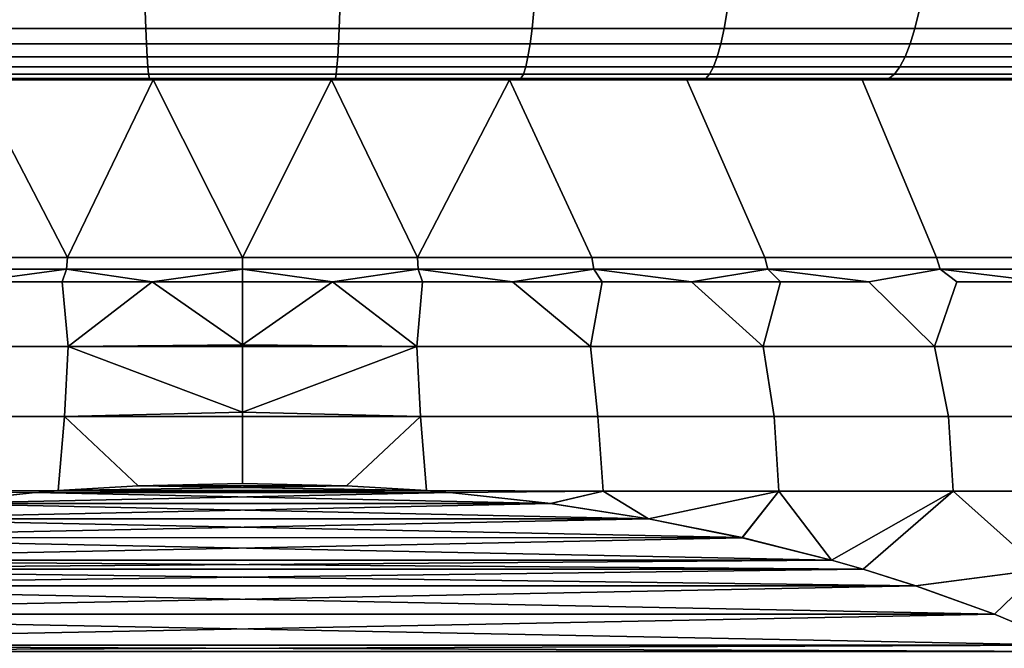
# Model space of a CAD drawing. Header units: metres. Extents: x -109 to 109, y -100 to 58.
# Tile 118 of 256: x -77.33 to -73.67, y 25.39 to 27.72. Entities that reach past the tile are written whole.
import ezdxf

# ---------------------------------------------------------------- set-up
doc = ezdxf.new("R2010")
doc.units = ezdxf.units.M
doc.layers.add('solid_21_062_100_XXX', color=7, linetype='CONTINUOUS')

msp = doc.modelspace()

# ---------------------------------------------------------------- linework, layer by layer
at = {"layer": 'solid_21_062_100_XXX'}
for points in [[(-77.577141, 27.690491, 12.540935), (-76.859436, 27.690491, 12.581974), (-76.861763, 27.756365, 12.66342), (-77.584114, 27.756365, 12.622114)], [(-76.859436, 27.690491, -12.581974), (-77.577141, 27.690491, -12.540935), (-77.584114, 27.756365, -12.622114), (-76.861763, 27.756365, -12.66342)], [(-76.859436, 27.690491, 12.581974), (-76.140564, 27.690491, 12.581974), (-76.138237, 27.756365, 12.66342), (-76.861763, 27.756365, 12.66342)], [(-76.140564, 27.690491, -12.581974), (-76.859436, 27.690491, -12.581974), (-76.861763, 27.756365, -12.66342), (-76.138237, 27.756365, -12.66342)], [(-76.140564, 27.690491, 12.581974), (-75.422859, 27.690491, 12.540935), (-75.415886, 27.756365, 12.622114), (-76.138237, 27.756365, 12.66342)], [(-75.422859, 27.690491, -12.540935), (-76.140564, 27.690491, -12.581974), (-76.138237, 27.756365, -12.66342), (-75.415886, 27.756365, -12.622114)], [(-75.422859, 27.690491, 12.540935), (-74.708672, 27.690491, 12.458989), (-74.697075, 27.756365, 12.539638), (-75.415886, 27.756365, 12.622114)], [(-74.708672, 27.690491, -12.458989), (-75.422859, 27.690491, -12.540935), (-75.415886, 27.756365, -12.622114), (-74.697075, 27.756365, -12.539638)], [(-74.708672, 27.690491, 12.458989), (-74.00032, 27.690491, 12.336405), (-73.984138, 27.756365, 12.41626), (-74.697075, 27.756365, 12.539638)], [(-74.00032, 27.690491, -12.336405), (-74.708672, 27.690491, -12.458989), (-74.697075, 27.756365, -12.539638), (-73.984138, 27.756365, -12.41626)], [(-74.00032, 27.690491, 12.336405), (-73.300125, 27.690491, 12.173581), (-73.279411, 27.756365, 12.252383), (-73.984138, 27.756365, 12.41626)], [(-73.300125, 27.690491, -12.173581), (-74.00032, 27.690491, -12.336405), (-73.984138, 27.756365, -12.41626), (-73.279411, 27.756365, -12.252383)], [(-77.569618, 27.633503, 12.453333), (-76.856926, 27.633503, 12.494086), (-76.859436, 27.690491, 12.581974), (-77.577141, 27.690491, 12.540935)], [(-76.856926, 27.633503, -12.494086), (-77.569618, 27.633503, -12.453333), (-77.577141, 27.690491, -12.540935), (-76.859436, 27.690491, -12.581974)], [(-76.856926, 27.633503, 12.494086), (-76.143074, 27.633503, 12.494086), (-76.140564, 27.690491, 12.581974), (-76.859436, 27.690491, 12.581974)], [(-76.143074, 27.633503, -12.494086), (-76.856926, 27.633503, -12.494086), (-76.859436, 27.690491, -12.581974), (-76.140564, 27.690491, -12.581974)], [(-76.143074, 27.633503, 12.494086), (-75.430382, 27.633503, 12.453333), (-75.422859, 27.690491, 12.540935), (-76.140564, 27.690491, 12.581974)], [(-75.430382, 27.633503, -12.453333), (-76.143074, 27.633503, -12.494086), (-76.140564, 27.690491, -12.581974), (-75.422859, 27.690491, -12.540935)], [(-75.430382, 27.633503, 12.453333), (-74.721184, 27.633503, 12.37196), (-74.708672, 27.690491, 12.458989), (-75.422859, 27.690491, 12.540935)], [(-74.721184, 27.633503, -12.37196), (-75.430382, 27.633503, -12.453333), (-75.422859, 27.690491, -12.540935), (-74.708672, 27.690491, -12.458989)], [(-74.721184, 27.633503, 12.37196), (-74.017784, 27.633503, 12.250232), (-74.00032, 27.690491, 12.336405), (-74.708672, 27.690491, 12.458989)], [(-74.017784, 27.633503, -12.250232), (-74.721184, 27.633503, -12.37196), (-74.708672, 27.690491, -12.458989), (-74.00032, 27.690491, -12.336405)], [(-74.017784, 27.633503, 12.250232), (-73.322479, 27.633503, 12.088546), (-73.300125, 27.690491, 12.173581), (-74.00032, 27.690491, 12.336405)], [(-73.322479, 27.633503, -12.088546), (-74.017784, 27.633503, -12.250232), (-74.00032, 27.690491, -12.336405), (-73.300125, 27.690491, -12.173581)], [(-77.561623, 27.586029, 12.360272), (-76.854263, 27.586029, 12.400721), (-76.856926, 27.633503, 12.494086), (-77.569618, 27.633503, 12.453333)], [(-76.854263, 27.586029, -12.400721), (-77.561623, 27.586029, -12.360272), (-77.569618, 27.633503, -12.453333), (-76.856926, 27.633503, -12.494086)], [(-76.854263, 27.586029, 12.400721), (-76.145737, 27.586029, 12.400721), (-76.143074, 27.633503, 12.494086), (-76.856926, 27.633503, 12.494086)], [(-76.145737, 27.586029, -12.400721), (-76.854263, 27.586029, -12.400721), (-76.856926, 27.633503, -12.494086), (-76.143074, 27.633503, -12.494086)], [(-76.145737, 27.586029, 12.400721), (-75.438377, 27.586029, 12.360272), (-75.430382, 27.633503, 12.453333), (-76.143074, 27.633503, 12.494086)], [(-75.438377, 27.586029, -12.360272), (-76.145737, 27.586029, -12.400721), (-76.143074, 27.633503, -12.494086), (-75.430382, 27.633503, -12.453333)], [(-75.438377, 27.586029, 12.360272), (-74.734474, 27.586029, 12.279507), (-74.721184, 27.633503, 12.37196), (-75.430382, 27.633503, 12.453333)], [(-74.734474, 27.586029, -12.279507), (-75.438377, 27.586029, -12.360272), (-75.430382, 27.633503, -12.453333), (-74.721184, 27.633503, -12.37196)], [(-74.734474, 27.586029, 12.279507), (-74.036331, 27.586029, 12.158689), (-74.017784, 27.633503, 12.250232), (-74.721184, 27.633503, 12.37196)], [(-74.036331, 27.586029, -12.158689), (-74.734474, 27.586029, -12.279507), (-74.721184, 27.633503, -12.37196), (-74.017784, 27.633503, -12.250232)], [(-74.036331, 27.586029, 12.158689), (-73.346222, 27.586029, 11.998211), (-73.322479, 27.633503, 12.088546), (-74.017784, 27.633503, 12.250232)], [(-73.346222, 27.586029, -11.998211), (-74.036331, 27.586029, -12.158689), (-74.017784, 27.633503, -12.250232), (-73.322479, 27.633503, -12.088546)], [(-77.553253, 27.548588, 12.262773), (-76.851463, 27.548588, 12.302902), (-76.854263, 27.586029, 12.400721), (-77.561623, 27.586029, 12.360272)], [(-76.851463, 27.548588, -12.302902), (-77.553253, 27.548588, -12.262773), (-77.561623, 27.586029, -12.360272), (-76.854263, 27.586029, -12.400721)], [(-76.851463, 27.548588, 12.302902), (-76.148537, 27.548588, 12.302902), (-76.145737, 27.586029, 12.400721), (-76.854263, 27.586029, 12.400721)], [(-76.148537, 27.548588, -12.302902), (-76.851463, 27.548588, -12.302902), (-76.854263, 27.586029, -12.400721), (-76.145737, 27.586029, -12.400721)], [(-76.148537, 27.548588, 12.302902), (-75.446747, 27.548588, 12.262773), (-75.438377, 27.586029, 12.360272), (-76.145737, 27.586029, 12.400721)], [(-75.446747, 27.548588, -12.262773), (-76.148537, 27.548588, -12.302902), (-76.145737, 27.586029, -12.400721), (-75.438377, 27.586029, -12.360272)], [(-75.446747, 27.548588, 12.262773), (-74.748398, 27.548588, 12.182644), (-74.734474, 27.586029, 12.279507), (-75.438377, 27.586029, 12.360272)], [(-74.748398, 27.548588, -12.182644), (-75.446747, 27.548588, -12.262773), (-75.438377, 27.586029, -12.360272), (-74.734474, 27.586029, -12.279507)], [(-74.748398, 27.548588, 12.182644), (-74.055763, 27.548588, 12.062779), (-74.036331, 27.586029, 12.158689), (-74.734474, 27.586029, 12.279507)], [(-74.055763, 27.548588, -12.062779), (-74.748398, 27.548588, -12.182644), (-74.734474, 27.586029, -12.279507), (-74.036331, 27.586029, -12.158689)], [(-74.055763, 27.548588, 12.062779), (-73.371101, 27.548588, 11.903567), (-73.346222, 27.586029, 11.998211), (-74.036331, 27.586029, 12.158689)], [(-73.371101, 27.548588, -11.903567), (-74.055763, 27.548588, -12.062779), (-74.036331, 27.586029, -12.158689), (-73.346222, 27.586029, -11.998211)], [(-77.544586, 27.521591, 12.161905), (-76.848572, 27.521591, 12.201704), (-76.851463, 27.548588, 12.302902), (-77.553253, 27.548588, 12.262773)], [(-76.848572, 27.521591, -12.201704), (-77.544586, 27.521591, -12.161905), (-77.553253, 27.548588, -12.262773), (-76.851463, 27.548588, -12.302902)], [(-76.848572, 27.521591, 12.201704), (-76.151428, 27.521591, 12.201704), (-76.148537, 27.548588, 12.302902), (-76.851463, 27.548588, 12.302902)], [(-76.151428, 27.521591, -12.201704), (-76.848572, 27.521591, -12.201704), (-76.851463, 27.548588, -12.302902), (-76.148537, 27.548588, -12.302902)], [(-76.151428, 27.521591, 12.201704), (-75.455414, 27.521591, 12.161905), (-75.446747, 27.548588, 12.262773), (-76.148537, 27.548588, 12.302902)], [(-75.455414, 27.521591, -12.161905), (-76.151428, 27.521591, -12.201704), (-76.148537, 27.548588, -12.302902), (-75.446747, 27.548588, -12.262773)], [(-75.455414, 27.521591, 12.161905), (-74.76281, 27.521591, 12.082436), (-74.748398, 27.548588, 12.182644), (-75.446747, 27.548588, 12.262773)], [(-74.76281, 27.521591, -12.082436), (-75.455414, 27.521591, -12.161905), (-75.446747, 27.548588, -12.262773), (-74.748398, 27.548588, -12.182644)], [(-74.76281, 27.521591, 12.082436), (-74.075867, 27.521591, 11.963556), (-74.055763, 27.548588, 12.062779), (-74.748398, 27.548588, 12.182644)], [(-74.075867, 27.521591, -11.963556), (-74.76281, 27.521591, -12.082436), (-74.748398, 27.548588, -12.182644), (-74.055763, 27.548588, -12.062779)], [(-74.075867, 27.521591, 11.963556), (-73.396835, 27.521591, 11.805655), (-73.371101, 27.548588, 11.903567), (-74.055763, 27.548588, 12.062779)], [(-73.396835, 27.521591, -11.805655), (-74.075867, 27.521591, -11.963556), (-74.055763, 27.548588, -12.062779), (-73.371101, 27.548588, -11.903567)], [(-77.493469, 27.5, -11.14481), (-80.93187, 27.5, -11.151617), (-80.605553, 27.5, -11.275831), (-76.831734, 27.5, -11.184076)], [(-76.831734, 27.5, 11.184076), (-72.394447, 27.5, 11.275831), (-80.605545, 27.5, 11.275836), (-80.931854, 27.5, 11.151622)], [(-77.493469, 27.5, 11.14481), (-76.831734, 27.5, 11.184076), (-80.931854, 27.5, 11.151622)], [(-76.168266, 27.5, -11.184076), (-80.605553, 27.5, -11.275831), (-72.394455, 27.5, -11.275836), (-72.068146, 27.5, -11.151622)], [(-80.605553, 27.5, -11.275831), (-80.275772, 27.5, -11.390503), (-72.394455, 27.5, -11.275836)], [(-76.168266, 27.5, -11.184076), (-76.831734, 27.5, -11.184076), (-80.605553, 27.5, -11.275831)], [(-72.724228, 27.5, 11.390503), (-80.275757, 27.5, 11.390507), (-80.605545, 27.5, 11.275836)], [(-72.394447, 27.5, 11.275831), (-72.724228, 27.5, 11.390503), (-80.605545, 27.5, 11.275836)], [(-80.275772, 27.5, -11.390503), (-72.724243, 27.5, -11.390507), (-72.394455, 27.5, -11.275836)], [(-80.275772, 27.5, -11.390503), (-79.942741, 27.5, -11.495543), (-72.724243, 27.5, -11.390507)], [(-73.057259, 27.5, 11.495543), (-79.942726, 27.5, 11.495547), (-80.275757, 27.5, 11.390507)], [(-72.724228, 27.5, 11.390503), (-73.057259, 27.5, 11.495543), (-80.275757, 27.5, 11.390507)], [(-79.942741, 27.5, -11.495543), (-73.057274, 27.5, -11.495547), (-72.724243, 27.5, -11.390507)], [(-79.942741, 27.5, -11.495543), (-79.606865, 27.5, -11.590831), (-73.057274, 27.5, -11.495547)], [(-73.393135, 27.5, 11.590831), (-79.606857, 27.5, 11.590834), (-79.942726, 27.5, 11.495547)], [(-73.057259, 27.5, 11.495543), (-73.393135, 27.5, 11.590831), (-79.942726, 27.5, 11.495547)], [(-79.606865, 27.5, -11.590831), (-73.393143, 27.5, -11.590834), (-73.057274, 27.5, -11.495547)], [(-79.606865, 27.5, -11.590831), (-79.26828, 27.5, -11.676328), (-73.393143, 27.5, -11.590834)], [(-73.73172, 27.5, 11.676328), (-79.268265, 27.5, 11.676331), (-79.606857, 27.5, 11.590834)], [(-73.393135, 27.5, 11.590831), (-73.73172, 27.5, 11.676328), (-79.606857, 27.5, 11.590834)], [(-79.26828, 27.5, -11.676328), (-73.731735, 27.5, -11.676331), (-73.393143, 27.5, -11.590834)], [(-79.26828, 27.5, -11.676328), (-78.927422, 27.5, -11.751918), (-73.731735, 27.5, -11.676331)], [(-74.072578, 27.5, 11.751918), (-78.927406, 27.5, 11.751921), (-79.268265, 27.5, 11.676331)], [(-73.73172, 27.5, 11.676328), (-74.072578, 27.5, 11.751918), (-79.268265, 27.5, 11.676331)], [(-78.927422, 27.5, -11.751918), (-74.072594, 27.5, -11.751921), (-73.731735, 27.5, -11.676331)], [(-78.927422, 27.5, -11.751918), (-78.584473, 27.5, -11.817571), (-74.072594, 27.5, -11.751921)], [(-74.415527, 27.5, 11.817571), (-78.584457, 27.5, 11.817574), (-78.927406, 27.5, 11.751921)], [(-74.072578, 27.5, 11.751918), (-74.415527, 27.5, 11.817571), (-78.927406, 27.5, 11.751921)], [(-78.584473, 27.5, -11.817571), (-74.415543, 27.5, -11.817574), (-74.072594, 27.5, -11.751921)], [(-78.584473, 27.5, -11.817571), (-78.239754, 27.5, -11.873215), (-74.415543, 27.5, -11.817574)], [(-74.760246, 27.5, 11.873215), (-78.239738, 27.5, 11.873216), (-78.584457, 27.5, 11.817574)], [(-74.415527, 27.5, 11.817571), (-74.760246, 27.5, 11.873215), (-78.584457, 27.5, 11.817574)], [(-78.239754, 27.5, -11.873215), (-74.760262, 27.5, -11.873216), (-74.415543, 27.5, -11.817574)], [(-78.239754, 27.5, -11.873215), (-77.893608, 27.5, -11.918802), (-74.760262, 27.5, -11.873216)], [(-75.106392, 27.5, 11.918802), (-77.893593, 27.5, 11.918804), (-78.239738, 27.5, 11.873216)], [(-74.760246, 27.5, 11.873215), (-75.106392, 27.5, 11.918802), (-78.239738, 27.5, 11.873216)], [(-77.893608, 27.5, -11.918802), (-75.106407, 27.5, -11.918804), (-74.760262, 27.5, -11.873216)], [(-77.893608, 27.5, -11.918802), (-77.546204, 27.5, -11.954307), (-75.106407, 27.5, -11.918804)], [(-75.453796, 27.5, 11.954307), (-77.546188, 27.5, 11.954308), (-77.893593, 27.5, 11.918804)], [(-75.106392, 27.5, 11.918802), (-75.453796, 27.5, 11.954307), (-77.893593, 27.5, 11.918804)], [(-77.150581, 26.839571, 11.17007), (-77.493469, 27.5, 11.14481), (-77.798965, 26.839571, 11.113344)], [(-77.798965, 26.839571, -11.113344), (-77.493469, 27.5, -11.14481), (-76.831734, 27.5, -11.184076), (-77.150581, 26.839571, -11.17007)], [(-77.535728, 27.505337, -12.058777), (-77.197998, 27.5, -11.979682), (-77.546204, 27.5, -11.954307)], [(-77.546204, 27.5, -11.954307), (-75.453812, 27.5, -11.954308), (-75.106407, 27.5, -11.918804)], [(-77.546204, 27.5, -11.954307), (-77.197998, 27.5, -11.979682), (-75.453812, 27.5, -11.954308)], [(-77.535728, 27.505337, 12.058777), (-77.546188, 27.5, 11.954308), (-77.197983, 27.5, 11.979682)], [(-75.802002, 27.5, 11.979682), (-77.197983, 27.5, 11.979682), (-77.546188, 27.5, 11.954308)], [(-75.453796, 27.5, 11.954307), (-75.802002, 27.5, 11.979682), (-77.546188, 27.5, 11.954308)], [(-77.535728, 27.505337, 12.058777), (-76.845619, 27.505337, 12.098239), (-76.848572, 27.521591, 12.201704), (-77.544586, 27.521591, 12.161905)], [(-76.845619, 27.505337, -12.098239), (-77.535728, 27.505337, -12.058777), (-77.544586, 27.521591, -12.161905), (-76.848572, 27.521591, -12.201704)], [(-76.845619, 27.505337, -12.098239), (-77.197998, 27.5, -11.979682), (-77.535728, 27.505337, -12.058777)], [(-76.845619, 27.505337, 12.098239), (-77.535728, 27.505337, 12.058777), (-77.197983, 27.5, 11.979682), (-76.849113, 27.5, 11.994921)], [(-76.5, 26.839571, 11.189), (-76.831734, 27.5, 11.184076), (-77.493469, 27.5, 11.14481), (-77.150581, 26.839571, 11.17007)], [(-76.845619, 27.505337, -12.098239), (-76.849121, 27.5, -11.99492), (-77.197998, 27.5, -11.979682)], [(-77.197998, 27.5, -11.979682), (-75.802017, 27.5, -11.979682), (-75.453812, 27.5, -11.954308)], [(-77.197998, 27.5, -11.979682), (-76.849121, 27.5, -11.99492), (-75.802017, 27.5, -11.979682)], [(-76.150879, 27.5, 11.99492), (-76.849113, 27.5, 11.994921), (-77.197983, 27.5, 11.979682)], [(-75.802002, 27.5, 11.979682), (-76.150879, 27.5, 11.99492), (-77.197983, 27.5, 11.979682)], [(-77.150581, 26.839571, -11.17007), (-76.831734, 27.5, -11.184076), (-76.168266, 27.5, -11.184076), (-76.5, 26.839571, -11.189)], [(-76.845619, 27.505337, -12.098239), (-76.500008, 27.5, -11.999998), (-76.849121, 27.5, -11.99492)], [(-76.849121, 27.5, -11.99492), (-76.150887, 27.5, -11.994921), (-75.802017, 27.5, -11.979682)], [(-76.849121, 27.5, -11.99492), (-76.500008, 27.5, -11.999998), (-76.150887, 27.5, -11.994921)], [(-76.845619, 27.505337, 12.098239), (-76.849113, 27.5, 11.994921), (-76.499992, 27.5, 11.999998)], [(-76.150879, 27.5, 11.99492), (-76.499992, 27.5, 11.999998), (-76.849113, 27.5, 11.994921)], [(-76.845619, 27.505337, 12.098239), (-76.154381, 27.505337, 12.098239), (-76.151428, 27.521591, 12.201704), (-76.848572, 27.521591, 12.201704)], [(-76.154381, 27.505337, -12.098239), (-76.845619, 27.505337, -12.098239), (-76.848572, 27.521591, -12.201704), (-76.151428, 27.521591, -12.201704)], [(-76.154381, 27.505337, -12.098239), (-76.500008, 27.5, -11.999998), (-76.845619, 27.505337, -12.098239)], [(-76.845619, 27.505337, 12.098239), (-76.499992, 27.5, 11.999998), (-76.154381, 27.505337, 12.098239)], [(-76.831734, 27.5, 11.184076), (-76.168266, 27.5, 11.184076), (-72.394447, 27.5, 11.275831)], [(-75.849419, 26.839571, 11.17007), (-76.168266, 27.5, 11.184076), (-76.831734, 27.5, 11.184076), (-76.5, 26.839571, 11.189)], [(-76.154381, 27.505337, -12.098239), (-76.150887, 27.5, -11.994921), (-76.500008, 27.5, -11.999998)], [(-76.5, 26.839571, -11.189), (-76.168266, 27.5, -11.184076), (-75.506531, 27.5, -11.14481), (-75.849419, 26.839571, -11.17007)], [(-76.154381, 27.505337, 12.098239), (-76.499992, 27.5, 11.999998), (-76.150879, 27.5, 11.99492)], [(-75.506531, 27.5, -11.14481), (-76.168266, 27.5, -11.184076), (-72.068146, 27.5, -11.151622)], [(-75.506531, 27.5, 11.14481), (-72.06813, 27.5, 11.151617), (-72.394447, 27.5, 11.275831), (-76.168266, 27.5, 11.184076)], [(-75.201035, 26.839571, 11.113344), (-75.506531, 27.5, 11.14481), (-76.168266, 27.5, 11.184076), (-75.849419, 26.839571, 11.17007)], [(-76.154381, 27.505337, 12.098239), (-75.464272, 27.505337, 12.058777), (-75.455414, 27.521591, 12.161905), (-76.151428, 27.521591, 12.201704)], [(-75.464272, 27.505337, -12.058777), (-76.154381, 27.505337, -12.098239), (-76.151428, 27.521591, -12.201704), (-75.455414, 27.521591, -12.161905)], [(-76.154381, 27.505337, -12.098239), (-75.464272, 27.505337, -12.058777), (-75.802017, 27.5, -11.979682), (-76.150887, 27.5, -11.994921)], [(-76.154381, 27.505337, 12.098239), (-76.150879, 27.5, 11.99492), (-75.802002, 27.5, 11.979682)], [(-76.154381, 27.505337, 12.098239), (-75.802002, 27.5, 11.979682), (-75.464272, 27.505337, 12.058777)], [(-75.201035, 26.839571, -11.113344), (-75.849419, 26.839571, -11.17007), (-75.506531, 27.5, -11.14481)], [(-75.464272, 27.505337, -12.058777), (-75.453812, 27.5, -11.954308), (-75.802017, 27.5, -11.979682)], [(-75.464272, 27.505337, 12.058777), (-75.802002, 27.5, 11.979682), (-75.453796, 27.5, 11.954307)], [(-74.848061, 27.5, -11.066382), (-75.506531, 27.5, -11.14481), (-72.068146, 27.5, -11.151622), (-71.745544, 27.5, -11.017944)], [(-75.506531, 27.5, 11.14481), (-74.848061, 27.5, 11.066382), (-72.06813, 27.5, 11.151617)], [(-74.557053, 26.839571, 11.019014), (-74.848061, 27.5, 11.066382), (-75.506531, 27.5, 11.14481), (-75.201035, 26.839571, 11.113344)], [(-74.557053, 26.839571, -11.019014), (-75.201035, 26.839571, -11.113344), (-75.506531, 27.5, -11.14481), (-74.848061, 27.5, -11.066382)], [(-75.464272, 27.505337, 12.058777), (-74.777542, 27.505337, 11.979981), (-74.76281, 27.521591, 12.082436), (-75.455414, 27.521591, 12.161905)], [(-74.777542, 27.505337, -11.979981), (-75.464272, 27.505337, -12.058777), (-75.455414, 27.521591, -12.161905), (-74.76281, 27.521591, -12.082436)], [(-75.464272, 27.505337, -12.058777), (-74.777542, 27.505337, -11.979981), (-75.106407, 27.5, -11.918804), (-75.453812, 27.5, -11.954308)], [(-75.464272, 27.505337, 12.058777), (-75.453796, 27.5, 11.954307), (-75.106392, 27.5, 11.918802)], [(-75.464272, 27.505337, 12.058777), (-75.106392, 27.5, 11.918802), (-74.777542, 27.505337, 11.979981)], [(-74.777542, 27.505337, -11.979981), (-74.760262, 27.5, -11.873216), (-75.106407, 27.5, -11.918804)], [(-74.777542, 27.505337, 11.979981), (-75.106392, 27.5, 11.918802), (-74.760246, 27.5, 11.873215)], [(-74.195137, 27.5, -10.949035), (-74.848061, 27.5, -11.066382), (-71.745544, 27.5, -11.017944)], [(-74.195137, 27.5, 10.949035), (-71.745529, 27.5, 11.017939), (-72.06813, 27.5, 11.151617), (-74.848061, 27.5, 11.066382)], [(-73.91964, 26.839571, 10.887399), (-74.195137, 27.5, 10.949035), (-74.848061, 27.5, 11.066382), (-74.557053, 26.839571, 11.019014)], [(-73.91964, 26.839571, -10.887399), (-74.557053, 26.839571, -11.019014), (-74.848061, 27.5, -11.066382), (-74.195137, 27.5, -10.949035)], [(-74.777542, 27.505337, 11.979981), (-74.096428, 27.505337, 11.86211), (-74.075867, 27.521591, 11.963556), (-74.76281, 27.521591, 12.082436)], [(-74.096428, 27.505337, -11.86211), (-74.777542, 27.505337, -11.979981), (-74.76281, 27.521591, -12.082436), (-74.075867, 27.521591, -11.963556)], [(-74.777542, 27.505337, -11.979981), (-74.096428, 27.505337, -11.86211), (-74.415543, 27.5, -11.817574), (-74.760262, 27.5, -11.873216)], [(-74.777542, 27.505337, 11.979981), (-74.760246, 27.5, 11.873215), (-74.415527, 27.5, 11.817571)], [(-74.777542, 27.505337, 11.979981), (-74.415527, 27.5, 11.817571), (-74.096428, 27.505337, 11.86211)], [(-74.096428, 27.505337, -11.86211), (-74.072594, 27.5, -11.751921), (-74.415543, 27.5, -11.817574)], [(-74.096428, 27.505337, 11.86211), (-74.415527, 27.5, 11.817571), (-74.072578, 27.5, 11.751918)], [(-73.55085, 27.5, -10.793341), (-74.195137, 27.5, -10.949035), (-71.745544, 27.5, -11.017944), (-71.427032, 27.5, -10.874969)], [(-73.55085, 27.5, 10.793341), (-71.427017, 27.5, 10.874965), (-71.745529, 27.5, 11.017939), (-74.195137, 27.5, 10.949035)], [(-73.290962, 26.839571, 10.718945), (-73.55085, 27.5, 10.793341), (-74.195137, 27.5, 10.949035), (-73.91964, 26.839571, 10.887399)], [(-73.290962, 26.839571, -10.718945), (-73.91964, 26.839571, -10.887399), (-74.195137, 27.5, -10.949035), (-73.55085, 27.5, -10.793341)], [(-74.096428, 27.505337, 11.86211), (-73.423149, 27.505337, 11.705547), (-73.396835, 27.521591, 11.805655), (-74.075867, 27.521591, 11.963556)], [(-73.423149, 27.505337, -11.705547), (-74.096428, 27.505337, -11.86211), (-74.075867, 27.521591, -11.963556), (-73.396835, 27.521591, -11.805655)], [(-74.096428, 27.505337, -11.86211), (-73.423149, 27.505337, -11.705547), (-73.731735, 27.5, -11.676331), (-74.072594, 27.5, -11.751921)], [(-74.096428, 27.505337, 11.86211), (-74.072578, 27.5, 11.751918), (-73.73172, 27.5, 11.676328)], [(-74.096428, 27.505337, 11.86211), (-73.73172, 27.5, 11.676328), (-73.423149, 27.505337, 11.705547)], [(-73.423149, 27.505337, -11.705547), (-73.393143, 27.5, -11.590834), (-73.731735, 27.5, -11.676331)], [(-73.423149, 27.505337, 11.705547), (-73.73172, 27.5, 11.676328), (-73.393135, 27.5, 11.590831)], [(-77.154114, 26.79698, -11.230724), (-77.806015, 26.79698, -11.173691), (-77.798965, 26.839571, -11.113344), (-77.150581, 26.839571, -11.17007)], [(-77.806015, 26.79698, 11.173691), (-77.154114, 26.79698, 11.230724), (-77.150581, 26.839571, 11.17007), (-77.798965, 26.839571, 11.113344)], [(-76.5, 26.79698, -11.249757), (-77.154114, 26.79698, -11.230724), (-77.150581, 26.839571, -11.17007), (-76.5, 26.839571, -11.189)], [(-77.154114, 26.79698, 11.230724), (-76.5, 26.79698, 11.249757), (-76.5, 26.839571, 11.189), (-77.150581, 26.839571, 11.17007)], [(-75.845886, 26.79698, -11.230724), (-76.5, 26.79698, -11.249757), (-76.5, 26.839571, -11.189), (-75.849419, 26.839571, -11.17007)], [(-75.849419, 26.839571, 11.17007), (-76.5, 26.839571, 11.189), (-76.5, 26.79698, 11.249757), (-75.845886, 26.79698, 11.230724)], [(-75.193985, 26.79698, -11.173691), (-75.845886, 26.79698, -11.230724), (-75.849419, 26.839571, -11.17007), (-75.201035, 26.839571, -11.113344)], [(-75.201035, 26.839571, 11.113344), (-75.849419, 26.839571, 11.17007), (-75.845886, 26.79698, 11.230724), (-75.193985, 26.79698, 11.173691)], [(-74.546501, 26.79698, -11.078848), (-75.193985, 26.79698, -11.173691), (-75.201035, 26.839571, -11.113344), (-74.557053, 26.839571, -11.019014)], [(-74.557053, 26.839571, 11.019014), (-75.201035, 26.839571, 11.113344), (-75.193985, 26.79698, 11.173691), (-74.546501, 26.79698, 11.078848)], [(-73.905624, 26.79698, -10.946519), (-74.546501, 26.79698, -11.078848), (-74.557053, 26.839571, -11.019014), (-73.91964, 26.839571, -10.887399)], [(-73.91964, 26.839571, 10.887399), (-74.557053, 26.839571, 11.019014), (-74.546501, 26.79698, 11.078848), (-73.905624, 26.79698, 10.946519)], [(-73.273537, 26.79698, -10.777149), (-73.905624, 26.79698, -10.946519), (-73.91964, 26.839571, -10.887399), (-73.290962, 26.839571, -10.718945)], [(-73.290962, 26.839571, 10.718945), (-73.91964, 26.839571, 10.887399), (-73.905624, 26.79698, 10.946519), (-73.273537, 26.79698, 10.777149)], [(-77.154114, 26.79698, -11.230724), (-77.504028, 26.75, -11.262525), (-77.806015, 26.79698, -11.173691)], [(-77.154114, 26.79698, 11.230724), (-77.806015, 26.79698, 11.173691), (-77.504028, 26.75, 11.262525), (-77.169838, 26.75, 11.287331)], [(-77.154114, 26.79698, -11.230724), (-77.169838, 26.75, -11.287331), (-77.504028, 26.75, -11.262525)], [(-77.154114, 26.79698, -11.230724), (-76.835068, 26.75, -11.302223), (-77.169838, 26.75, -11.287331)], [(-77.154114, 26.79698, 11.230724), (-77.169838, 26.75, 11.287331), (-76.835068, 26.75, 11.302223)], [(-76.5, 26.79698, -11.249757), (-76.835068, 26.75, -11.302223), (-77.154114, 26.79698, -11.230724)], [(-76.5, 26.79698, 11.249757), (-77.154114, 26.79698, 11.230724), (-76.835068, 26.75, 11.302223), (-76.5, 26.75, 11.307189)], [(-76.5, 26.79698, -11.249757), (-76.5, 26.75, -11.307189), (-76.835068, 26.75, -11.302223)], [(-76.5, 26.79698, -11.249757), (-75.845886, 26.79698, -11.230724), (-76.164932, 26.75, -11.302223), (-76.5, 26.75, -11.307189)], [(-76.5, 26.79698, 11.249757), (-76.5, 26.75, 11.307189), (-76.164932, 26.75, 11.302223)], [(-75.845886, 26.79698, 11.230724), (-76.5, 26.79698, 11.249757), (-76.164932, 26.75, 11.302223)], [(-75.845886, 26.79698, 11.230724), (-76.164932, 26.75, 11.302223), (-75.830162, 26.75, 11.287331)], [(-75.845886, 26.79698, -11.230724), (-75.830162, 26.75, -11.287331), (-76.164932, 26.75, -11.302223)], [(-75.845886, 26.79698, 11.230724), (-75.830162, 26.75, 11.287331), (-75.495972, 26.75, 11.262525)], [(-75.845886, 26.79698, 11.230724), (-75.495972, 26.75, 11.262525), (-75.193985, 26.79698, 11.173691)], [(-75.845886, 26.79698, -11.230724), (-75.193985, 26.79698, -11.173691), (-75.495972, 26.75, -11.262525), (-75.830162, 26.75, -11.287331)], [(-75.193985, 26.79698, 11.173691), (-75.495972, 26.75, 11.262525), (-75.162666, 26.75, 11.227826)], [(-75.193985, 26.79698, -11.173691), (-75.162666, 26.75, -11.227826), (-75.495972, 26.75, -11.262525)], [(-75.193985, 26.79698, 11.173691), (-75.162666, 26.75, 11.227826), (-74.830536, 26.75, 11.183266)], [(-75.193985, 26.79698, 11.173691), (-74.830536, 26.75, 11.183266), (-74.546501, 26.79698, 11.078848)], [(-75.193985, 26.79698, -11.173691), (-74.546501, 26.79698, -11.078848), (-74.830536, 26.75, -11.183266), (-75.162666, 26.75, -11.227826)], [(-74.546501, 26.79698, 11.078848), (-74.830536, 26.75, 11.183266), (-74.49987, 26.75, 11.128882)], [(-74.546501, 26.79698, -11.078848), (-74.49987, 26.75, -11.128882), (-74.830536, 26.75, -11.183266)], [(-74.546501, 26.79698, 11.078848), (-74.49987, 26.75, 11.128882), (-74.170967, 26.75, 11.064724)], [(-74.546501, 26.79698, 11.078848), (-74.170967, 26.75, 11.064724), (-73.905624, 26.79698, 10.946519)], [(-74.546501, 26.79698, -11.078848), (-73.905624, 26.79698, -10.946519), (-74.170967, 26.75, -11.064724), (-74.49987, 26.75, -11.128882)], [(-73.905624, 26.79698, 10.946519), (-74.170967, 26.75, 11.064724), (-73.927376, 26.509626, 11.271388), (-73.844101, 26.75, 10.990848)], [(-73.905624, 26.79698, -10.946519), (-73.844101, 26.75, -10.990848), (-73.927376, 26.509626, -11.271388), (-74.170967, 26.75, -11.064724)], [(-73.905624, 26.79698, 10.946519), (-73.844101, 26.75, 10.990848), (-73.519577, 26.75, 10.907318)], [(-73.905624, 26.79698, 10.946519), (-73.519577, 26.75, 10.907318), (-73.273537, 26.79698, 10.777149)], [(-73.905624, 26.79698, -10.946519), (-73.273537, 26.79698, -10.777149), (-73.519577, 26.75, -10.907318), (-73.844101, 26.75, -10.990848)], [(-77.148247, 26.509626, -11.543065), (-77.794449, 26.509626, -11.488559), (-77.504028, 26.75, -11.262525), (-77.169838, 26.75, -11.287331)], [(-77.794449, 26.509626, 11.488559), (-77.148247, 26.509626, 11.543065), (-77.169838, 26.75, 11.287331), (-77.504028, 26.75, 11.262525)], [(-77.148247, 26.509626, -11.543065), (-77.169838, 26.75, -11.287331), (-76.835068, 26.75, -11.302223)], [(-77.148247, 26.509626, 11.543065), (-76.835068, 26.75, 11.302223), (-77.169838, 26.75, 11.287331)], [(-76.5, 26.515953, -11.555007), (-77.148247, 26.509626, -11.543065), (-76.835068, 26.75, -11.302223), (-76.5, 26.75, -11.307189)], [(-77.148247, 26.509626, 11.543065), (-76.5, 26.509626, 11.561254), (-76.5, 26.515953, 11.555007), (-76.835068, 26.75, 11.302223)], [(-76.5, 26.515953, 11.555007), (-76.5, 26.75, 11.307189), (-76.835068, 26.75, 11.302223)], [(-76.164932, 26.75, -11.302223), (-76.5, 26.515953, -11.555007), (-76.5, 26.75, -11.307189)], [(-76.164932, 26.75, 11.302223), (-76.5, 26.75, 11.307189), (-76.5, 26.515953, 11.555007), (-75.851753, 26.509626, 11.543065)], [(-75.851753, 26.509626, -11.543065), (-76.5, 26.509626, -11.561254), (-76.5, 26.515953, -11.555007), (-76.164932, 26.75, -11.302223)], [(-75.851753, 26.509626, 11.543065), (-75.830162, 26.75, 11.287331), (-76.164932, 26.75, 11.302223)], [(-75.851753, 26.509626, -11.543065), (-76.164932, 26.75, -11.302223), (-75.830162, 26.75, -11.287331)], [(-75.851753, 26.509626, 11.543065), (-75.205551, 26.509626, 11.488559), (-75.495972, 26.75, 11.262525), (-75.830162, 26.75, 11.287331)], [(-75.205551, 26.509626, -11.488559), (-75.851753, 26.509626, -11.543065), (-75.830162, 26.75, -11.287331), (-75.495972, 26.75, -11.262525)], [(-75.205551, 26.509626, 11.488559), (-75.162666, 26.75, 11.227826), (-75.495972, 26.75, 11.262525)], [(-75.205551, 26.509626, -11.488559), (-75.495972, 26.75, -11.262525), (-75.162666, 26.75, -11.227826)], [(-75.205551, 26.509626, 11.488559), (-74.563416, 26.509626, 11.397904), (-74.830536, 26.75, 11.183266), (-75.162666, 26.75, 11.227826)], [(-74.563416, 26.509626, -11.397904), (-75.205551, 26.509626, -11.488559), (-75.162666, 26.75, -11.227826), (-74.830536, 26.75, -11.183266)], [(-74.563416, 26.509626, 11.397904), (-74.49987, 26.75, 11.128882), (-74.830536, 26.75, 11.183266)], [(-74.563416, 26.509626, -11.397904), (-74.830536, 26.75, -11.183266), (-74.49987, 26.75, -11.128882)], [(-74.563416, 26.509626, 11.397904), (-73.927376, 26.509626, 11.271388), (-74.170967, 26.75, 11.064724), (-74.49987, 26.75, 11.128882)], [(-73.927376, 26.509626, -11.271388), (-74.563416, 26.509626, -11.397904), (-74.49987, 26.75, -11.128882), (-74.170967, 26.75, -11.064724)], [(-73.927376, 26.509626, 11.271388), (-73.299431, 26.509626, 11.109408), (-73.519577, 26.75, 10.907318), (-73.844101, 26.75, 10.990848)], [(-73.299431, 26.509626, -11.109408), (-73.927376, 26.509626, -11.271388), (-73.844101, 26.75, -10.990848), (-73.519577, 26.75, -10.907318)], [(-77.794449, 26.509626, -11.488559), (-77.148247, 26.509626, -11.543065), (-77.161652, 26.249126, -11.781855), (-77.821228, 26.249126, -11.72622)], [(-77.148247, 26.509626, 11.543065), (-77.794449, 26.509626, 11.488559), (-77.821228, 26.249126, 11.72622), (-77.161652, 26.249126, 11.781855)], [(-76.5, 26.265566, -11.786303), (-77.161652, 26.249126, -11.781855), (-77.148247, 26.509626, -11.543065), (-76.5, 26.509626, -11.561254)], [(-76.5, 26.265566, 11.786303), (-77.148247, 26.509626, 11.543065), (-77.161652, 26.249126, 11.781855), (-76.5, 26.249126, 11.800419)], [(-76.5, 26.515953, -11.555007), (-76.5, 26.509626, -11.561254), (-77.148247, 26.509626, -11.543065)], [(-76.5, 26.265566, 11.786303), (-76.5, 26.509626, 11.561254), (-77.148247, 26.509626, 11.543065)], [(-75.851753, 26.509626, 11.543065), (-76.5, 26.515953, 11.555007), (-76.5, 26.509626, 11.561254)], [(-75.838348, 26.249126, -11.781855), (-76.5, 26.249126, -11.800419), (-76.5, 26.265566, -11.786303), (-75.851753, 26.509626, -11.543065)], [(-75.851753, 26.509626, 11.543065), (-76.5, 26.509626, 11.561254), (-76.5, 26.265566, 11.786303), (-75.838348, 26.249126, 11.781855)], [(-75.851753, 26.509626, -11.543065), (-76.5, 26.265566, -11.786303), (-76.5, 26.509626, -11.561254)], [(-75.205551, 26.509626, 11.488559), (-75.851753, 26.509626, 11.543065), (-75.838348, 26.249126, 11.781855), (-75.178772, 26.249126, 11.72622)], [(-75.851753, 26.509626, -11.543065), (-75.205551, 26.509626, -11.488559), (-75.178772, 26.249126, -11.72622), (-75.838348, 26.249126, -11.781855)], [(-74.563416, 26.509626, 11.397904), (-75.205551, 26.509626, 11.488559), (-75.178772, 26.249126, 11.72622), (-74.523354, 26.249126, 11.633691)], [(-75.205551, 26.509626, -11.488559), (-74.563416, 26.509626, -11.397904), (-74.523354, 26.249126, -11.633691), (-75.178772, 26.249126, -11.72622)], [(-73.927376, 26.509626, 11.271388), (-74.563416, 26.509626, 11.397904), (-74.523354, 26.249126, 11.633691), (-73.874161, 26.249126, 11.504558)], [(-74.563416, 26.509626, -11.397904), (-73.927376, 26.509626, -11.271388), (-73.874161, 26.249126, -11.504558), (-74.523354, 26.249126, -11.633691)], [(-73.299431, 26.509626, 11.109408), (-73.927376, 26.509626, 11.271388), (-73.874161, 26.249126, 11.504558), (-73.233223, 26.249126, 11.339227)], [(-73.927376, 26.509626, -11.271388), (-73.299431, 26.509626, -11.109408), (-73.233223, 26.249126, -11.339227), (-73.874161, 26.249126, -11.504558)], [(-77.821228, 26.249126, -11.72622), (-77.161652, 26.249126, -11.781855), (-77.184761, 25.973782, -12), (-77.841515, 25.972372, -11.94548)], [(-77.161652, 26.249126, 11.781855), (-77.821228, 26.249126, 11.72622), (-77.841431, 25.972372, 11.94549), (-77.1847, 25.973787, 12)], [(-77.161652, 26.249126, -11.781855), (-76.887512, 25.99164, -12), (-77.184761, 25.973782, -12)], [(-77.161652, 26.249126, 11.781855), (-77.1847, 25.973787, 12), (-76.887672, 25.991632, 12)], [(-76.5, 26.265566, -11.786303), (-76.5, 26.249126, -11.800419), (-77.161652, 26.249126, -11.781855)], [(-76.5, 26.249126, 11.800419), (-77.161652, 26.249126, 11.781855), (-76.887672, 25.991632, 12), (-76.5, 26, 12)], [(-77.161652, 26.249126, -11.781855), (-76.5, 26.249126, -11.800419), (-76.5, 26, -12), (-76.887512, 25.99164, -12)], [(-75.838348, 26.249126, 11.781855), (-76.5, 26.265566, 11.786303), (-76.5, 26.249126, 11.800419)], [(-76.112328, 25.991632, -12), (-76.5, 26, -12), (-76.5, 26.249126, -11.800419), (-75.838348, 26.249126, -11.781855)], [(-75.838348, 26.249126, 11.781855), (-76.5, 26.249126, 11.800419), (-76.5, 26, 12), (-76.112488, 25.99164, 12)], [(-76.112488, 25.99164, 12), (-75.815239, 25.973782, 12), (-75.838348, 26.249126, 11.781855)], [(-75.8153, 25.973787, -12), (-76.112328, 25.991632, -12), (-75.838348, 26.249126, -11.781855)], [(-75.815239, 25.973782, 12), (-75.158485, 25.972372, 11.94548), (-75.178772, 26.249126, 11.72622), (-75.838348, 26.249126, 11.781855)], [(-75.158569, 25.972372, -11.94549), (-75.8153, 25.973787, -12), (-75.838348, 26.249126, -11.781855), (-75.178772, 26.249126, -11.72622)], [(-75.158485, 25.972372, 11.94548), (-74.50515, 25.972372, 11.85389), (-74.523354, 26.249126, 11.633691), (-75.178772, 26.249126, 11.72622)], [(-75.158569, 25.972372, -11.94549), (-75.178772, 26.249126, -11.72622), (-74.523354, 26.249126, -11.633691), (-74.505241, 25.972372, -11.853907)], [(-74.50515, 25.972372, 11.85389), (-73.857811, 25.972372, 11.726594), (-73.874161, 26.249126, 11.504558), (-74.523354, 26.249126, 11.633691)], [(-74.505241, 25.972372, -11.853907), (-74.523354, 26.249126, -11.633691), (-73.874161, 26.249126, -11.504558), (-73.857925, 25.972372, -11.726619)], [(-73.857811, 25.972372, 11.726594), (-73.218437, 25.972372, 11.563975), (-73.233223, 26.249126, 11.339227), (-73.874161, 26.249126, 11.504558)], [(-73.857925, 25.972372, -11.726619), (-73.874161, 26.249126, -11.504558), (-73.233223, 26.249126, -11.339227), (-73.218559, 25.972372, -11.56401)], [(-75.8153, 25.973787, -12), (-77.184761, 25.973782, -12), (-76.887512, 25.99164, -12)], [(-76.112488, 25.99164, 12), (-76.887672, 25.991632, 12), (-77.1847, 25.973787, 12)], [(-76.112488, 25.99164, 12), (-77.1847, 25.973787, 12), (-75.815239, 25.973782, 12)], [(-76.112488, 25.99164, 12), (-76.5, 26, 12), (-76.887672, 25.991632, 12)], [(-76.112328, 25.991632, -12), (-76.887512, 25.99164, -12), (-76.5, 26, -12)], [(-75.8153, 25.973787, -12), (-76.887512, 25.99164, -12), (-76.112328, 25.991632, -12)], [(-77.270775, 25.966738, -12), (-77.841515, 25.972372, -11.94548), (-77.184761, 25.973782, -12)], [(-77.270775, 25.966738, -12), (-77.645882, 25.925797, -12), (-77.841515, 25.972372, -11.94548)], [(-77.271072, 25.966713, 12), (-77.1847, 25.973787, 12), (-77.841431, 25.972372, 11.94549)], [(-77.646309, 25.925739, 12), (-77.271072, 25.966713, 12), (-77.841431, 25.972372, 11.94549)], [(-75.354118, 25.925797, 12), (-77.271072, 25.966713, 12), (-77.646309, 25.925739, 12)], [(-75.728928, 25.966713, -12), (-77.645882, 25.925797, -12), (-77.270775, 25.966738, -12)], [(-75.353691, 25.925739, -12), (-77.645882, 25.925797, -12), (-75.728928, 25.966713, -12)], [(-75.815239, 25.973782, 12), (-77.1847, 25.973787, 12), (-77.271072, 25.966713, 12)], [(-75.729225, 25.966738, 12), (-75.815239, 25.973782, 12), (-77.271072, 25.966713, 12)], [(-75.354118, 25.925797, 12), (-75.729225, 25.966738, 12), (-77.271072, 25.966713, 12)], [(-75.728928, 25.966713, -12), (-77.270775, 25.966738, -12), (-77.184761, 25.973782, -12)], [(-75.728928, 25.966713, -12), (-77.184761, 25.973782, -12), (-75.8153, 25.973787, -12)], [(-75.728928, 25.966713, -12), (-75.8153, 25.973787, -12), (-75.158569, 25.972372, -11.94549)], [(-75.729225, 25.966738, 12), (-75.158485, 25.972372, 11.94548), (-75.815239, 25.973782, 12)], [(-75.354118, 25.925797, 12), (-75.158485, 25.972372, 11.94548), (-75.729225, 25.966738, 12)], [(-75.353691, 25.925739, -12), (-75.728928, 25.966713, -12), (-75.158569, 25.972372, -11.94549)], [(-75.354118, 25.925797, 12), (-74.990738, 25.869612, 12), (-75.158485, 25.972372, 11.94548)], [(-74.990189, 25.869514, -12), (-75.353691, 25.925739, -12), (-75.158569, 25.972372, -11.94549)], [(-74.990189, 25.869514, -12), (-75.158569, 25.972372, -11.94549), (-74.505241, 25.972372, -11.853907)], [(-74.990738, 25.869612, 12), (-74.642014, 25.799208, 12), (-74.50515, 25.972372, 11.85389), (-75.158485, 25.972372, 11.94548)], [(-74.641396, 25.799068, -12), (-74.990189, 25.869514, -12), (-74.505241, 25.972372, -11.853907)], [(-74.642014, 25.799208, 12), (-74.310303, 25.71578, 12), (-74.50515, 25.972372, 11.85389)], [(-74.641396, 25.799068, -12), (-74.505241, 25.972372, -11.853907), (-73.857925, 25.972372, -11.726619), (-74.309647, 25.715597, -12)], [(-74.310303, 25.71578, 12), (-74.192368, 25.68194, 12), (-73.857811, 25.972372, 11.726594), (-74.50515, 25.972372, 11.85389)], [(-74.309647, 25.715597, -12), (-73.857925, 25.972372, -11.726619), (-74.192368, 25.681938, -12)], [(-73.996605, 25.620382, -12), (-74.192368, 25.681938, -12), (-73.857925, 25.972372, -11.726619), (-73.530891, 25.68075, -11.854442)], [(-73.997299, 25.620611, 12), (-73.530907, 25.68075, 11.854445), (-73.857811, 25.972372, 11.726594), (-74.192368, 25.68194, 12)], [(-73.530891, 25.68075, -11.854442), (-73.857925, 25.972372, -11.726619), (-73.218559, 25.972372, -11.56401)], [(-73.530907, 25.68075, 11.854445), (-73.218437, 25.972372, 11.563975), (-73.857811, 25.972372, 11.726594)], [(-74.990738, 25.869612, 12), (-77.646309, 25.925739, 12), (-78.009811, 25.869514, 12)], [(-75.353691, 25.925739, -12), (-78.009262, 25.869612, -12), (-77.645882, 25.925797, -12)], [(-74.990189, 25.869514, -12), (-78.009262, 25.869612, -12), (-75.353691, 25.925739, -12)], [(-75.354118, 25.925797, 12), (-77.646309, 25.925739, 12), (-74.990738, 25.869612, 12)], [(-74.642014, 25.799208, 12), (-78.009811, 25.869514, 12), (-78.358604, 25.799068, 12)], [(-74.990189, 25.869514, -12), (-78.357986, 25.799208, -12), (-78.009262, 25.869612, -12)], [(-74.641396, 25.799068, -12), (-78.357986, 25.799208, -12), (-74.990189, 25.869514, -12)], [(-74.990738, 25.869612, 12), (-78.009811, 25.869514, 12), (-74.642014, 25.799208, 12)], [(-74.310303, 25.71578, 12), (-78.358604, 25.799068, 12), (-78.690353, 25.715597, 12)], [(-74.641396, 25.799068, -12), (-78.689697, 25.71578, -12), (-78.357986, 25.799208, -12)], [(-74.641396, 25.799068, -12), (-74.309647, 25.715597, -12), (-78.689697, 25.71578, -12)], [(-74.642014, 25.799208, 12), (-78.358604, 25.799068, 12), (-74.310303, 25.71578, 12)], [(-74.310303, 25.71578, 12), (-78.690353, 25.715597, 12), (-78.807632, 25.681938, 12)], [(-74.310303, 25.71578, 12), (-78.807632, 25.681938, 12), (-74.192368, 25.68194, 12)], [(-74.192368, 25.681938, -12), (-78.807632, 25.68194, -12), (-78.689697, 25.71578, -12)], [(-74.309647, 25.715597, -12), (-74.192368, 25.681938, -12), (-78.689697, 25.71578, -12)], [(-74.192368, 25.68194, 12), (-78.807632, 25.681938, 12), (-79.003395, 25.620382, 12)], [(-73.997299, 25.620611, 12), (-74.192368, 25.68194, 12), (-79.003395, 25.620382, 12)], [(-73.996605, 25.620382, -12), (-79.002701, 25.620611, -12), (-78.807632, 25.68194, -12)], [(-73.996605, 25.620382, -12), (-78.807632, 25.68194, -12), (-74.192368, 25.681938, -12)], [(-73.704041, 25.514999, 12), (-73.530907, 25.68075, 11.854445), (-73.997299, 25.620611, 12)], [(-73.703369, 25.51474, -12), (-73.996605, 25.620382, -12), (-73.530891, 25.68075, -11.854442)], [(-73.704041, 25.514999, 12), (-73.431168, 25.400259, 12), (-73.530907, 25.68075, 11.854445)], [(-73.703369, 25.51474, -12), (-73.530891, 25.68075, -11.854442), (-73.430519, 25.399967, -12)], [(-73.704041, 25.514999, 12), (-79.003395, 25.620382, 12), (-79.296631, 25.51474, 12)], [(-73.996605, 25.620382, -12), (-79.295959, 25.514999, -12), (-79.002701, 25.620611, -12)], [(-73.703369, 25.51474, -12), (-79.295959, 25.514999, -12), (-73.996605, 25.620382, -12)], [(-73.704041, 25.514999, 12), (-73.997299, 25.620611, 12), (-79.003395, 25.620382, 12)], [(-73.431168, 25.400259, 12), (-79.296631, 25.51474, 12), (-79.569481, 25.399967, 12)], [(-73.703369, 25.51474, -12), (-79.568832, 25.400259, -12), (-79.295959, 25.514999, -12)], [(-73.703369, 25.51474, -12), (-73.430519, 25.399967, -12), (-79.568832, 25.400259, -12)], [(-73.704041, 25.514999, 12), (-79.296631, 25.51474, 12), (-73.431168, 25.400259, 12)], [(-73.431168, 25.400259, 12), (-79.569481, 25.399967, 12), (-79.621277, 25.376165, 12)], [(-73.431168, 25.400259, 12), (-79.621277, 25.376165, 12), (-73.378731, 25.376169, 12)], [(-73.378723, 25.376165, -12), (-79.621269, 25.376169, -12), (-79.568832, 25.400259, -12)], [(-73.430519, 25.399967, -12), (-73.378723, 25.376165, -12), (-79.568832, 25.400259, -12)]]:
    msp.add_3dface(points, dxfattribs=at)

doc.saveas('drawing.dxf')
